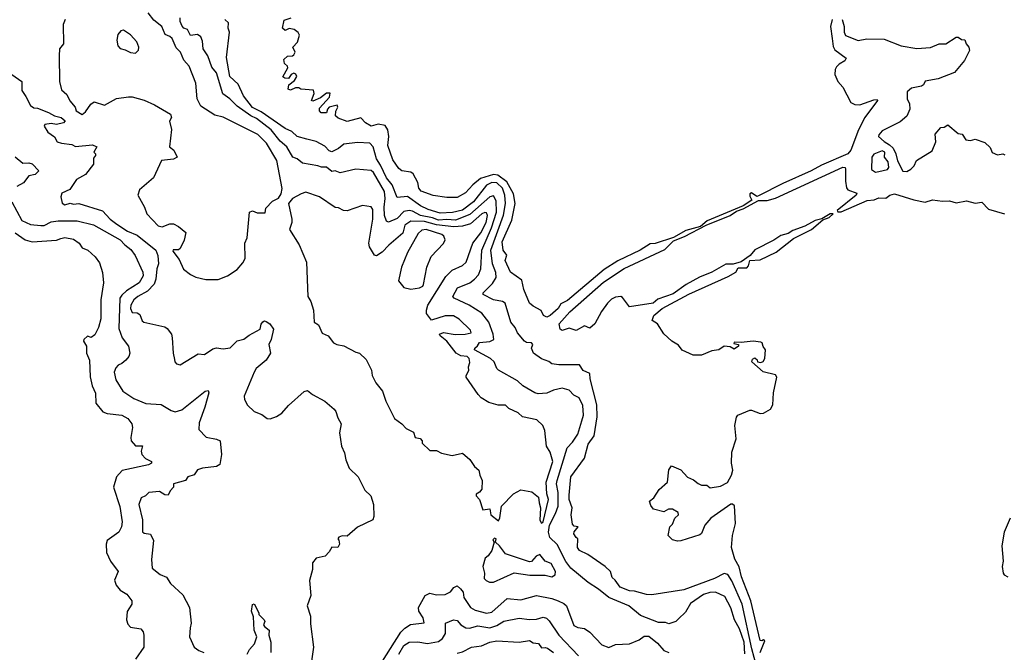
# Model space of a CAD drawing. Extents: x 1995148 to 2088947, y 769131 to 906009.
# Tile 11 of 256: x 2005962 to 2011684, y 774735 to 778415. Entities that reach past the tile are written whole.
import ezdxf

# ---------------------------------------------------------------- set-up
doc = ezdxf.new("R2010")
doc.units = 0

msp = doc.modelspace()

# ---------------------------------------------------------------- linework, layer by layer
at = {"layer": '0CON05XD'}
for points in [[(2006226.2, 778415), (2006214, 778386), (2006216.7, 778275), (2006193.8, 778245), (2006192, 778205), (2006193.8, 778055), (2006205, 778006.7), (2006235, 777980), (2006253, 777943), (2006283.3, 777905), (2006290, 777885), (2006325, 777863.3), (2006345, 777879.2), (2006375, 777923.1), (2006395, 777937.1), (2006455, 777917.5), (2006525, 777956.7), (2006595, 777966.7), (2006615, 777966.2), (2006685, 777946.2), (2006745, 777920), (2006837.5, 777865), (2006843.3, 777845), (2006833.3, 777825), (2006843.3, 777776.7), (2006832.9, 777675), (2006857.1, 777655), (2006877.5, 777615), (2006856.7, 777603.3), (2006786.7, 777595), (2006740, 777495), (2006657.5, 777425), (2006647.5, 777395), (2006686.7, 777325), (2006700, 777285), (2006765.9, 777215.9), (2006790.7, 777209.3), (2006835, 777228.1), (2006855, 777228.1), (2006885, 777212.5), (2006926.5, 777176.5), (2006917.2, 777132.8), (2006895, 777083.3), (2006885, 777076.2), (2006853.6, 777076.4), (2006852.3, 777067.7), (2006889.3, 777019.3), (2006913.9, 776963.9), (2006955, 776932.5), (2006985, 776917.5), (2007043.6, 776903.6), (2007115, 776903.3), (2007170, 776925), (2007225, 776962.5), (2007259.3, 777000.7), (2007272.5, 777025), (2007270, 777115), (2007283.3, 777145), (2007297.5, 777295), (2007315, 777303.3), (2007341.7, 777291.7), (2007388.3, 777291.7), (2007391.7, 777318.3), (2007430.7, 777359.3), (2007465, 777377.5), (2007481.7, 777401.7), (2007487, 777433), (2007455.6, 777595), (2007396.5, 777696.5), (2007346.4, 777746.3), (2007145, 777847.5), (2007095, 777859.2), (2007015, 777911.2), (2006994, 777955), (2006985.8, 778045), (2006946, 778145), (2006915, 778180), (2006897.1, 778225), (2006871.3, 778251.3), (2006847.1, 778305), (2006835, 778317.1), (2006808.1, 778328.1), (2006788.6, 778375), (2006741.5, 778411.5), (2006707.8, 778455)], [(2007694.3, 777564.3), (2007605, 777580), (2007575, 777605.7), (2007550, 777615), (2007514.6, 777675), (2007475, 777708.9), (2007422.5, 777775), (2007339, 777839), (2007305, 777854.7), (2007225, 777911.9), (2007183.5, 777955), (2007143, 777983), (2007106.1, 778105), (2007079.1, 778139.1), (2007055.3, 778205.3), (2007028.1, 778245), (2007025, 778290), (2007014.1, 778314.1), (2006995, 778328), (2006955, 778323.1), (2006937.4, 778357.4), (2006915, 778366), (2006906.6, 778376.6), (2006894.4, 778405), (2006894.2, 778425)], [(2010257.1, 774605), (2010215.8, 774755.8), (2010160.5, 775015), (2010100.1, 775150.1), (2010076.9, 775186.9), (2010055, 775194.3), (2010000, 775165), (2009821.8, 775098.2), (2009635, 775069.2), (2009605, 775071.4), (2009535, 775090.8), (2009505, 775092.9), (2009451.2, 775115), (2009423.3, 775155), (2009405, 775170), (2009396, 775205), (2009365, 775234.2), (2009264.2, 775304.2), (2009215, 775328), (2009203.1, 775345), (2009206, 775395), (2009195, 775402.5), (2009182.5, 775425), (2009184.3, 775435.7), (2009206.7, 775465), (2009185, 775468.8), (2009175, 775480), (2009166.7, 775535), (2009172.5, 775575), (2009155.6, 775625), (2009155, 775650), (2009165.8, 775755), (2009243.8, 775865), (2009265, 775946.2), (2009300, 775995), (2009318.1, 776105), (2009315.4, 776175.4), (2009276.9, 776325), (2009275, 776357.5), (2009236.2, 776375), (2009215, 776406.7), (2009095, 776407.1), (2009053.8, 776413.8), (2009037.5, 776427.5), (2008995, 776442.2), (2008948.8, 776475), (2008936.7, 776505), (2008943.3, 776525), (2008936.7, 776535), (2008907.7, 776537.7), (2008895.8, 776545.8), (2008855, 776593.3), (2008841.2, 776625), (2008816, 776655), (2008783.8, 776765), (2008767.5, 776775), (2008715, 776784.6), (2008655.9, 776815.9), (2008655, 776826.2), (2008709.5, 776880.5), (2008730.4, 776915), (2008728.2, 776945), (2008709.3, 776995), (2008699.1, 777075), (2008773.2, 777276.8), (2008785.3, 777345.3), (2008780.7, 777395), (2008767.3, 777435), (2008735, 777465.2), (2008705, 777467.8), (2008675, 777452.8), (2008599.6, 777355), (2008535, 777306.2), (2008476.9, 777293.1), (2008405, 777290), (2008335, 777310), (2008291.2, 777331.2), (2008215, 777386.5), (2008155, 777380), (2008126.2, 777455), (2008093.3, 777495), (2008059.3, 777569.3), (2008034.6, 777605), (2008016.9, 777675), (2007997.4, 777697.4), (2007925, 777701.1), (2007845, 777690.6), (2007813.9, 777666.1), (2007775, 777646.9), (2007761.1, 777651.1), (2007735, 777678.1), (2007685.4, 777705.4), (2007629.8, 777719.8), (2007575, 777735.7), (2007544.1, 777764.1), (2007505, 777782.5), (2007365, 777878), (2007315, 777904.6), (2007262.1, 777972.1), (2007230.6, 778040.6), (2007182.9, 778085), (2007164.4, 778195), (2007182, 778342), (2007172.9, 778365), (2007175.7, 778395.7), (2007153.8, 778415)], [(2009025, 776684.3), (2009006.2, 776695), (2008993, 776723), (2008945, 776748.8), (2008925, 776766.2), (2008892.2, 776845), (2008879.7, 776899.7), (2008815, 776946.2), (2008783.3, 777015), (2008792.5, 777045), (2008771.1, 777075), (2008765, 777122.5), (2008821.1, 777248.9), (2008841.8, 777345), (2008831.1, 777401.1), (2008792.1, 777472.1), (2008740.5, 777510.5), (2008715, 777514.6), (2008639.4, 777490.6), (2008595.4, 777454.6), (2008552.4, 777407.6), (2008505, 777380), (2008445, 777381.4), (2008365, 777392.9), (2008295, 777417.5), (2008282, 777435), (2008275, 777467.5), (2008248.7, 777518.7), (2008235, 777527.1), (2008183.3, 777535), (2008165, 777550), (2008130.7, 777599.3), (2008102, 777682), (2008106.5, 777735), (2008102.2, 777775), (2008085, 777798.6), (2008045, 777807.5), (2008005, 777796), (2007972.5, 777815), (2007945, 777843.3), (2007865, 777823.3), (2007812.3, 777842.3), (2007797.5, 777855), (2007798.3, 777881.7), (2007810, 777905), (2007807.5, 777917.5), (2007760, 777905), (2007750, 777895), (2007745, 777872.5), (2007713, 777873), (2007703.6, 777883.6), (2007705, 777900), (2007762.5, 777965), (2007767, 777987), (2007745, 777986.7), (2007709.7, 777960.3), (2007665, 777940), (2007657.5, 777945), (2007673.3, 777985), (2007670, 778005), (2007595, 778010), (2007585, 778017.5), (2007565, 778017.5), (2007535, 778003.8), (2007521.2, 778011.2), (2007526.7, 778035), (2007559.5, 778060.5), (2007572, 778085), (2007567.1, 778097.1), (2007555, 778103.8), (2007538.8, 778095), (2007525, 778072.5), (2007503.6, 778073.6), (2007491.7, 778081.7), (2007520, 778135), (2007517.5, 778145), (2007500.5, 778160.5), (2007497.5, 778182.5), (2007518.3, 778201.7), (2007546.4, 778203.6), (2007555, 778210), (2007562.5, 778225), (2007550, 778255), (2007576.1, 778283.9), (2007587.5, 778325), (2007580, 778340), (2007557, 778357), (2007527, 778363), (2007505, 778352.5), (2007490, 778365), (2007498.8, 778411.2), (2007540, 778425)], [(2010684.5, 778415), (2010674.4, 778375), (2010684.5, 778305), (2010689.5, 778259.5), (2010699.3, 778239.3), (2010765, 778190), (2010756.7, 778175), (2010723.7, 778156.3), (2010709.3, 778140.7), (2010701.4, 778125), (2010700, 778095), (2010717.1, 778055), (2010745, 778022), (2010792.7, 777932.7), (2010815, 777921.2), (2010845, 777920), (2010925, 777948.8), (2010945, 777950), (2010946.7, 777945), (2010874.3, 777845), (2010836.7, 777775), (2010792.2, 777655), (2010775.6, 777635), (2010620.9, 777569.1), (2010560.8, 777535), (2010397.7, 777462.3), (2010255, 777390), (2010245, 777386.7), (2010215, 777407.5), (2010205, 777402.5), (2010205, 777387.5), (2010217.5, 777365), (2010167.3, 777332.7), (2009957.5, 777245), (2009917.7, 777212.3), (2009832.4, 777187.6), (2009761.7, 777148.3), (2009655, 777112.3), (2009625, 777111.4), (2009568.6, 777075), (2009438.5, 777011.5), (2009358.3, 776961.7), (2009145, 776781.2), (2009107, 776763), (2009091.1, 776735), (2009045, 776693.3), (2009025, 776684.3)], [(2010742, 778415), (2010754, 778375), (2010752.6, 778342.6), (2010762, 778322), (2010835, 778293.1), (2010885, 778302.9), (2010985, 778301.9), (2011085, 778262), (2011175, 778246.2), (2011255, 778253.8), (2011305, 778273.3), (2011345, 778273.8), (2011405, 778312.5), (2011415, 778312.5), (2011435, 778300), (2011455, 778297.5), (2011462.5, 778275), (2011478.8, 778255), (2011482, 778235), (2011452.1, 778177.9), (2011395, 778106.7), (2011299.7, 778070.3), (2011225, 778056.2), (2011214.3, 778035.7), (2011202.5, 778027.5), (2011145, 778015.8), (2011120, 777995), (2011118.9, 777955), (2011133.1, 777925), (2011135.6, 777895), (2011117.4, 777852.6), (2011078.6, 777821.4), (2010975, 777769.2), (2010954, 777745), (2010953.8, 777735), (2010985, 777705.5), (2011017.4, 777687.4), (2011037.3, 777667.3), (2011053.6, 777635), (2011063.6, 777593.6), (2011095, 777533.1), (2011117.6, 777532.4), (2011141.2, 777545), (2011160, 777565), (2011174.4, 777595.6), (2011265, 777652.5), (2011286, 777705), (2011281.7, 777748.3), (2011315, 777787.5), (2011335, 777790), (2011355, 777802.5), (2011415, 777752.5), (2011438.3, 777748.3), (2011460, 777715), (2011487.3, 777712.7), (2011515, 777720), (2011571.2, 777701.2), (2011601.4, 777671.4), (2011612.5, 777642.5), (2011645, 777628.8), (2011675, 777634), (2011688, 777628)], [(2006635, 778220), (2006653, 778237), (2006653.3, 778255), (2006642.5, 778285), (2006605.8, 778325.8), (2006565, 778353.3), (2006549.3, 778350.7), (2006531.7, 778328.3), (2006526.2, 778295), (2006531.7, 778261.7), (2006545, 778247.5), (2006575, 778240), (2006605, 778223.8), (2006635, 778220)], [(2005916.1, 778096.1), (2005974, 778055), (2005973.6, 778003.6), (2005998.3, 777968.3), (2006023.8, 777915), (2006045, 777901.5), (2006065, 777899.5), (2006128.6, 777875), (2006164.7, 777854.7), (2006203.3, 777845), (2006225.9, 777825.9), (2006216.7, 777815), (2006175, 777805.5), (2006145, 777810.5), (2006107.5, 777805), (2006103.8, 777795), (2006125, 777761.2), (2006163.9, 777733.9), (2006180, 777705), (2006205, 777696), (2006265, 777688.8), (2006287, 777677), (2006385, 777687.1), (2006410, 777675), (2006393.3, 777645), (2006402.5, 777635), (2006402.5, 777625), (2006390.3, 777609.7), (2006390, 777575), (2006344, 777515), (2006291.1, 777485), (2006253, 777427), (2006206.7, 777405), (2006200, 777385), (2006208.3, 777348.3), (2006225, 777338.6), (2006255, 777347.5), (2006275, 777342.5), (2006305, 777345.8), (2006443.3, 777303.3), (2006487.5, 777255), (2006525.7, 777225), (2006587.5, 777185), (2006645, 777162.3), (2006753.8, 777073.8), (2006765, 777042.5), (2006767.7, 776995), (2006758.1, 776965), (2006753.9, 776906.1), (2006743.1, 776876.9), (2006704.7, 776835.3), (2006649.4, 776805), (2006625.6, 776785), (2006607.5, 776755), (2006606.5, 776735), (2006615, 776712.5), (2006645, 776709.4), (2006660.7, 776700.7), (2006673.2, 776663.2), (2006682.5, 776655), (2006805, 776628.8), (2006818.6, 776618.6), (2006843.8, 776585), (2006848.8, 776565), (2006853.8, 776475), (2006861.7, 776438.3), (2006863.3, 776425), (2006873.6, 776413.6), (2006895, 776407.5), (2006998.3, 776471.7), (2007035, 776468), (2007085, 776501.2), (2007106.4, 776506.4), (2007145, 776501.2), (2007184.2, 776505.8), (2007225, 776546.7), (2007265, 776556), (2007295, 776580), (2007360, 776615), (2007365.9, 776644.1), (2007375, 776657.5), (2007385, 776663.3), (2007395, 776660), (2007415.8, 776645.8), (2007436, 776615), (2007423.8, 776555), (2007408.8, 776525), (2007419.2, 776475), (2007393.8, 776435), (2007336.2, 776385), (2007324, 776365), (2007266.2, 776225), (2007268, 776205), (2007285, 776173.3), (2007325, 776136), (2007369.3, 776119.3), (2007400, 776095), (2007416.8, 776093.2), (2007453.9, 776106.1), (2007485, 776126.7), (2007525, 776171.2), (2007615, 776252.5), (2007635, 776257.5), (2007663.9, 776233.9), (2007735, 776196.2), (2007789.3, 776149.3), (2007800, 776135), (2007810.7, 776099.3), (2007830, 776065), (2007821.2, 776011.2), (2007831.2, 775935), (2007850, 775895), (2007856.7, 775855), (2007876.4, 775806.4), (2007928, 775755), (2007967.7, 775677.7), (2008002, 775645), (2008018, 775595), (2008020.6, 775525), (2008015, 775506.7), (2007925, 775462.5), (2007865, 775410), (2007835, 775412.5), (2007817.5, 775405), (2007810, 775395), (2007817, 775387), (2007820, 775365), (2007810, 775345), (2007775, 775347.5), (2007760.7, 775319.3), (2007736.4, 775293.6), (2007685, 775283.3), (2007663.3, 775255), (2007663, 775217), (2007647, 775153), (2007653.3, 775065), (2007632, 775005), (2007651.2, 774945), (2007651.2, 774901.2), (2007668.6, 774765), (2007646.2, 774605)], [(2010935, 777528.8), (2010955, 777532), (2011005, 777542.9), (2011012.5, 777555), (2011008.7, 777588.7), (2010988, 777615), (2010989.2, 777645), (2010975, 777651.1), (2010925, 777632.5), (2010914.4, 777615), (2010912.9, 777542.9), (2010935, 777528.8)], [(2005936.4, 777616.4), (2005980.6, 777580.6), (2006015, 777582.5), (2006035, 777575.8), (2006072.5, 777535), (2006052.5, 777515), (2006014.3, 777505.7), (2005984.5, 777465.5), (2005945, 777444.2)], [(2010176.9, 774726.9), (2010172, 774795), (2010145, 774872), (2010115.4, 774925), (2010094.3, 774994.3), (2010059.1, 775059.1), (2010005, 775085.5), (2009973.6, 775083.6), (2009935, 775070.9), (2009861.1, 775018.9), (2009830.3, 774969.7), (2009789.7, 774930.3), (2009775.6, 774914.4), (2009735, 774900), (2009715, 774909.2), (2009675, 774908), (2009569.7, 774949.7), (2009502.5, 775005), (2009386.5, 775055), (2009325, 775103.5), (2009265, 775140.6), (2009164.5, 775224.5), (2009135, 775264.2), (2009085, 775362.5), (2009042.5, 775402.5), (2009034.4, 775435), (2009040.7, 775475), (2009076.6, 775543.4), (2009090.3, 775585), (2009091.6, 775665), (2009081.9, 775715), (2009085.3, 775735), (2009144.5, 775925), (2009175, 775957.5), (2009205, 776004.2), (2009229.3, 776080.7), (2009238.5, 776115), (2009235, 776171.2), (2009214, 776215), (2009181.8, 776231.8), (2009155, 776260.8), (2009115, 776272.5), (2009065, 776260.8), (2009025, 776242.5), (2008975, 776238), (2008955, 776244.2), (2008885, 776285.8), (2008855, 776314), (2008745, 776377.1), (2008735, 776386.2), (2008720, 776425), (2008698.9, 776445), (2008605.6, 776495), (2008607.1, 776505), (2008623, 776517), (2008633.2, 776536.8), (2008695, 776543.3), (2008716.9, 776555), (2008714.4, 776585), (2008688.6, 776655), (2008646.9, 776706.9), (2008574.2, 776755), (2008486.7, 776795), (2008478.8, 776805), (2008505.8, 776855), (2008577.1, 776885), (2008605.6, 776905), (2008628.6, 776931.4), (2008642.7, 776965), (2008646.8, 777075), (2008703.5, 777205), (2008732.2, 777295), (2008730.3, 777360.3), (2008715, 777390.8), (2008695, 777384.4), (2008577.6, 777282.4), (2008495, 777249.4), (2008445, 777253.3), (2008395, 777248.6), (2008361.6, 777261.6), (2008291.5, 777275), (2008245, 777301.1), (2008225, 777304.1), (2008195, 777298.2), (2008155, 777258.5), (2008105, 777238), (2008093.4, 777243.4), (2008082.5, 777275), (2008079.3, 777325), (2008086.8, 777375), (2008081.2, 777415), (2008017.7, 777525), (2008005, 777537.5), (2007915, 777546), (2007825, 777524.2), (2007795, 777536.2), (2007775, 777532.5), (2007745, 777556.2), (2007715, 777556.7), (2007694.3, 777564.3)], [(2010265.4, 774735), (2010292, 774802), (2010285, 774807.5), (2010275, 774802), (2010264.5, 774804.5), (2010211.3, 775035), (2010157.5, 775175), (2010143.4, 775233.4), (2010118, 775278), (2010099.5, 775345), (2010104.3, 775415), (2010122, 775485), (2010116.9, 775586.9), (2010105, 775597.8), (2010095, 775597.5), (2009978.8, 775515), (2009944, 775475), (2009924.2, 775425.8), (2009915, 775418.8), (2009805, 775383.3), (2009785, 775381.2), (2009755, 775390), (2009730, 775415), (2009740, 775465), (2009755, 775480), (2009770, 775515), (2009790, 775535), (2009788.3, 775548.3), (2009755, 775567.5), (2009733, 775567), (2009705, 775552.5), (2009645, 775567.5), (2009629.3, 775589.3), (2009622.5, 775615), (2009646.4, 775633.6), (2009678.3, 775681.7), (2009727.5, 775725), (2009733.6, 775796.4), (2009750.7, 775819.3), (2009805, 775797.5), (2009843.6, 775753.6), (2009878.3, 775738.3), (2009905, 775717.5), (2009925, 775707.5), (2009955, 775707.5), (2009975, 775692.5), (2010035, 775702.5), (2010075, 775723.8), (2010099.2, 775765), (2010106.2, 775793.8), (2010099.5, 775835), (2010101.3, 775898.7), (2010126.6, 775976.6), (2010118.1, 776055), (2010127.3, 776102.7), (2010135.8, 776114.2), (2010205, 776142.9), (2010215, 776144.2), (2010265, 776124.5), (2010285, 776125.6), (2010325, 776150.4), (2010339.4, 776175), (2010342.4, 776245), (2010362.5, 776335), (2010355, 776348.8), (2010283, 776367), (2010217.5, 776425), (2010220.7, 776439.3), (2010235, 776447.5), (2010247, 776437), (2010250, 776425), (2010269.3, 776420.7), (2010283, 776427), (2010292.5, 776445), (2010296.7, 776495), (2010283, 776513), (2010277.5, 776535), (2010269.5, 776539.5), (2010225, 776544.2), (2010155, 776536.7), (2010115, 776540), (2010111.7, 776531.7), (2010140, 776525), (2010140, 776515), (2010115, 776497.5), (2010091.7, 776511.7), (2010056.2, 776516.2), (2010025, 776494), (2009985, 776488), (2009925, 776464), (2009875, 776463.8), (2009812.1, 776492.1), (2009791.1, 776521.1), (2009751.2, 776545), (2009705, 776586.7), (2009668.8, 776645), (2009637.5, 776665), (2009647.5, 776695), (2009696, 776735), (2009851.3, 776818.7), (2010079.9, 776920.1), (2010123.8, 776946.2), (2010138.1, 776971.9), (2010187.7, 776972.3), (2010197, 776983), (2010205.2, 777014.8), (2010265, 777017.1), (2010357.2, 777062.8), (2010458.6, 777141.4), (2010564, 777195), (2010630, 777250), (2010666.7, 777265), (2010690, 777285), (2010672.5, 777285), (2010622.7, 777257.3), (2010585, 777246.9), (2010525.4, 777214.6), (2010455, 777188.9), (2010428.6, 777171.4), (2010385, 777160.4), (2010345, 777131.8), (2010233.3, 777076.7), (2010207.6, 777042.4), (2010155, 777006.2), (2010108, 776992), (2010065, 776992.9), (2009985, 776946), (2009913.2, 776916.7), (2009836, 776875), (2009759.7, 776820.3), (2009670.6, 776789.4), (2009642.5, 776765), (2009505, 776744), (2009465, 776798), (2009455, 776804.2), (2009425, 776801.4), (2009401.1, 776788.9), (2009377.1, 776765), (2009342.2, 776717.8), (2009304, 776645), (2009275, 776621.2), (2009245, 776633.8), (2009195, 776606.7), (2009155, 776621.2), (2009115, 776607.5), (2009102.5, 776615), (2009098, 776645), (2009159.5, 776715), (2009355, 776887.2), (2009475, 776966.7), (2009711.3, 777078.7), (2009761.5, 777128.5), (2009824.5, 777154.5), (2009950.7, 777219.3), (2010090, 777275), (2010128.3, 777301.7), (2010166, 777315), (2010256.3, 777363.7), (2010306.5, 777363.5), (2010355, 777375.9), (2010745, 777556.7), (2010758.8, 777555), (2010761.9, 777545), (2010760.5, 777475), (2010766.1, 777436.1), (2010775, 777424.2), (2010826.7, 777405), (2010822.5, 777395), (2010712.5, 777305), (2010717, 777297), (2010735, 777296.7), (2010887.1, 777362.9), (2010926.9, 777366.9), (2010955, 777379.1), (2010995, 777377.3), (2011019.2, 777395), (2011045, 777402.7), (2011157.3, 777367.3), (2011225, 777354), (2011267.1, 777367.1), (2011325, 777358.8), (2011365, 777362), (2011405, 777350), (2011465, 777361.2), (2011515, 777347.5), (2011553, 777353), (2011591.7, 777311.7), (2011685, 777286)], [(2008995, 775487.1), (2009005, 775494.2), (2009035.4, 775625), (2009026.2, 775656.2), (2009022.1, 775725), (2009060.4, 775845), (2009045, 775900), (2009024.3, 775935), (2009013.3, 776025), (2009002.5, 776055), (2008968.2, 776088.2), (2008884.6, 776104.6), (2008858.1, 776128.1), (2008805, 776153.8), (2008785, 776173.3), (2008742.7, 776172.7), (2008688.3, 776188.3), (2008644.5, 776214.5), (2008626, 776235), (2008557.5, 776335), (2008556, 776345), (2008572, 776375), (2008570, 776395), (2008578.8, 776421.2), (2008573.3, 776445), (2008562.9, 776455), (2008525, 776458.9), (2008497.6, 776475), (2008444, 776544), (2008405.8, 776575), (2008401.2, 776585), (2008425.4, 776594.6), (2008493.4, 776583.4), (2008550, 776585), (2008585.8, 776594.2), (2008581.7, 776608.3), (2008515, 776672), (2008482.9, 776692.9), (2008435, 776692.7), (2008355, 776666.2), (2008326.2, 776705), (2008326.1, 776726.1), (2008334.3, 776755), (2008438.5, 776921.5), (2008475, 776957.1), (2008534.4, 776985.6), (2008555.8, 777005), (2008595.5, 777115), (2008642, 777175), (2008672.8, 777235), (2008679.7, 777275), (2008675, 777290.8), (2008665, 777293.5), (2008647.8, 777285), (2008581.7, 777228.3), (2008535.3, 777214.7), (2008485, 777210.2), (2008385, 777220.7), (2008315, 777241.1), (2008235, 777242), (2008200.8, 777219.2), (2008187.7, 777172.3), (2008107.1, 777102.9), (2008067.8, 777062.2), (2008035, 777040.8), (2008024.2, 777045), (2007994, 777094), (2007991.2, 777115), (2008014.5, 777255), (2008015, 777310), (2008005, 777326.7), (2007955, 777333.3), (2007865, 777303.3), (2007844.1, 777304.1), (2007815, 777320), (2007795, 777323.3), (2007705, 777384.3), (2007625, 777410.6), (2007597.4, 777402.6), (2007547.5, 777375), (2007523.3, 777345), (2007542.5, 777255), (2007542.5, 777235), (2007530, 777195), (2007585.9, 777105.9), (2007628.8, 777005), (2007635.6, 776805), (2007653.8, 776775), (2007668.8, 776725), (2007672.5, 776655), (2007699.2, 776639.2), (2007720.6, 776590.6), (2007753.8, 776575), (2007785.8, 776535.8), (2007805.8, 776525.8), (2007845, 776517.5), (2007915, 776480), (2007935.9, 776475.9), (2007975, 776437.5), (2008006.4, 776376.4), (2008010, 776345), (2008032.2, 776302.2), (2008070, 776255), (2008090, 776195), (2008140, 776095), (2008182.5, 776065), (2008207, 776037), (2008250, 776015), (2008260, 775985), (2008288.3, 775978.3), (2008300, 775965), (2008301.7, 775951.7), (2008345, 775910), (2008385, 775910), (2008413, 775893), (2008475, 775880), (2008535, 775893.8), (2008577.3, 775857.3), (2008605.7, 775815.7), (2008630, 775795), (2008635.5, 775765), (2008650, 775735), (2008646.7, 775685), (2008634, 775666), (2008614, 775655), (2008614, 775645), (2008633.6, 775623.6), (2008653.3, 775563.3), (2008695, 775570), (2008700, 775535), (2008745, 775500), (2008753, 775517), (2008762.5, 775585), (2008832.1, 775657.9), (2008875, 775680), (2008939.1, 775669.1), (2008976.8, 775636.8), (2008980.4, 775605), (2008988.8, 775575), (2008983.8, 775503.8), (2008995, 775487.1)], [(2005916.7, 777355), (2005975, 777247.1), (2006025, 777222.9), (2006085, 777217.1), (2006105, 777218.2), (2006145, 777239.1), (2006185, 777244), (2006295, 777243.9), (2006390.9, 777220.9), (2006545.2, 777135.2), (2006572.9, 777105), (2006608.5, 777078.5), (2006632.6, 777042.6), (2006676.6, 776946.6), (2006679.4, 776925), (2006655.7, 776885), (2006583, 776837), (2006555, 776812.9), (2006544.5, 776795), (2006538.7, 776618.7), (2006558, 776565), (2006594, 776515), (2006601.2, 776475), (2006596.2, 776455), (2006578.8, 776435), (2006555.5, 776414.5), (2006533.3, 776405), (2006520.3, 776389.7), (2006511.4, 776365), (2006520.3, 776320.3), (2006562, 776255), (2006625, 776210.8), (2006695, 776182.5), (2006785, 776177.5), (2006841.5, 776141.5), (2006865, 776134.3), (2006905, 776145.7), (2007040, 776255), (2007057.3, 776257.3), (2007061.2, 776245), (2007038.3, 776161.7), (2007005, 776070), (2007002, 776032), (2007045, 775986.7), (2007105.7, 775975.7), (2007126, 775965), (2007135.3, 775885), (2007125, 775827.1), (2007105, 775815.8), (2007025, 775806.7), (2006995, 775797.1), (2006975, 775768), (2006940, 775755), (2006925, 775734), (2006856.7, 775715), (2006856.7, 775695), (2006835.8, 775675), (2006825, 775650), (2006805, 775651.2), (2006775, 775670), (2006712.5, 775665), (2006692.5, 775645), (2006667, 775633), (2006653.8, 775595), (2006676, 775505), (2006676.4, 775436.4), (2006685, 775427.5), (2006721.7, 775421.7), (2006738.8, 775385), (2006727.1, 775275), (2006730.8, 775225), (2006778.5, 775188.5), (2006815, 775172.5), (2006837.5, 775135), (2006910.2, 775070.2), (2006948.1, 774995), (2006958.5, 774905), (2006952.6, 774877.4)], [(2008235, 776848), (2008285, 776854.3), (2008304, 776865), (2008308.9, 776875), (2008327.5, 776975), (2008353.6, 777036.4), (2008425, 777112), (2008434.2, 777135), (2008427.5, 777155), (2008415.8, 777165), (2008325, 777195.3), (2008299.1, 777190.9), (2008278, 777172), (2008215, 777061.2), (2008180, 776975), (2008164, 776895), (2008195, 776856.2), (2008235, 776848)], [(2005934.7, 777174.7), (2005993.8, 777135), (2006035, 777122.2), (2006175, 777131.4), (2006201.2, 777141.2), (2006225, 777146.9), (2006275, 777138.8), (2006306.7, 777115), (2006325, 777087.5), (2006357.5, 777075), (2006400, 777035), (2006425, 777000), (2006442.5, 776945), (2006448.8, 776885), (2006434.3, 776785), (2006434, 776675), (2006419.2, 776625), (2006397.9, 776582.1), (2006377, 776567), (2006355, 776573.3), (2006334.2, 776555), (2006332.5, 776545), (2006350.8, 776515), (2006350, 776475), (2006367.5, 776435), (2006372.1, 776337.9), (2006383.1, 776285), (2006403.2, 776243.2), (2006404.5, 776184.5), (2006445, 776134), (2006470, 776125), (2006555, 776114.3), (2006591.2, 776095), (2006613.3, 776065), (2006617, 776043), (2006607.5, 775985), (2006610, 775965), (2006635, 775936.7), (2006676.4, 775936.4), (2006668, 775905), (2006672, 775885), (2006693.2, 775863.2), (2006727.5, 775845), (2006727.5, 775835), (2006710, 775825), (2006558, 775792), (2006524.4, 775755.6), (2006507.5, 775695), (2006543.1, 775583.1), (2006556.7, 775495), (2006554.5, 775465.5), (2006538.6, 775435), (2006471.1, 775385), (2006463.6, 775365), (2006466.7, 775316.7), (2006488.9, 775265), (2006534, 775205), (2006513.1, 775155), (2006521.9, 775125), (2006545, 775097.5), (2006585, 775073.8), (2006613.8, 775035), (2006613.3, 775015), (2006587, 774973), (2006583.3, 774925), (2006589.7, 774899.7), (2006605, 774881.2), (2006665, 774872.5), (2006680, 774855), (2006683.3, 774835), (2006683.8, 774765), (2006635, 774696.2)], [(2011717.8, 775515), (2011683.8, 775435), (2011670.4, 775355), (2011676.9, 775265), (2011671.2, 775235), (2011676.7, 775195), (2011682.5, 775185), (2011705, 775173.8)], [(2008692.3, 775142.3), (2008715, 775144), (2008835, 775197.5), (2008926.1, 775183.9), (2009015, 775184.2), (2009055, 775174), (2009073.8, 775185), (2009075.7, 775205), (2009051.2, 775251.2), (2009015.9, 775265.9), (2008985, 775303.3), (2008962.5, 775295), (2008935.9, 775264.1), (2008925, 775261.2), (2008785, 775307.5), (2008750, 775355), (2008727.5, 775375), (2008730, 775395), (2008720.7, 775399.3), (2008710.7, 775389.3), (2008720, 775375), (2008705, 775327.5), (2008685, 775296.7), (2008667.5, 775282.5), (2008653.3, 775235), (2008663.3, 775195), (2008661.2, 775165), (2008672.1, 775152.1), (2008692.3, 775142.3)], [(2008033.9, 774626.1), (2008177.2, 774852.8), (2008199.4, 774875), (2008233.8, 774896.2), (2008312.5, 774907.5), (2008307.5, 774935), (2008282, 774975), (2008280, 774995), (2008319.2, 775065), (2008345, 775078.6), (2008385, 775070), (2008435, 775071.9), (2008465, 775088), (2008485, 775112), (2008505, 775121.2), (2008523.8, 775105), (2008540, 775085), (2008543.3, 775055), (2008582.5, 774995), (2008609.8, 774979.8), (2008675, 774963.5), (2008705, 774968.1), (2008795, 775048.1), (2008875, 775040.6), (2008965, 775065.6), (2009055, 775048.8), (2009092, 775035), (2009125, 775019.1), (2009139.1, 775005), (2009181.7, 774891.7), (2009205, 774880), (2009245, 774874.2), (2009275, 774852.9), (2009345, 774778), (2009385, 774762.5), (2009425, 774780), (2009505.6, 774784.4), (2009561.2, 774808.8), (2009590.8, 774829.2), (2009618.9, 774828.9), (2009669.4, 774789.4), (2009705, 774746.7), (2009735, 774733.3)], [(2007284.2, 774725), (2007297.7, 774752.3), (2007326.7, 774785), (2007339.4, 774825), (2007324.5, 774865), (2007320.7, 774940.7), (2007308.8, 774975), (2007315, 775012.5), (2007325, 775017.5), (2007352.5, 774965), (2007352.5, 774955), (2007383.3, 774925), (2007386, 774915), (2007378.8, 774895), (2007383.8, 774885), (2007412, 774865), (2007410, 774835), (2007422.2, 774795), (2007420.8, 774735)], [(2008166.2, 774725), (2008195, 774774.5), (2008225, 774794.5), (2008275, 774795.4), (2008332.6, 774787.4), (2008395, 774798.7), (2008418.8, 774815), (2008435.9, 774844.1), (2008436, 774905), (2008483.9, 774923.9), (2008505, 774920), (2008525, 774894.3), (2008555, 774876.9), (2008575, 774875.6), (2008625, 774889.5), (2008695, 774877.7), (2008735, 774890.9), (2008775, 774916.9), (2008865, 774934.5), (2008925, 774925.7), (2008965, 774927.8), (2009005, 774938.9), (2009023.8, 774933.8), (2009039.3, 774919.3), (2009094.5, 774834.5), (2009209.2, 774715)], [(2006952.6, 774877.4), (2006948.9, 774825), (2006975.8, 774765.8), (2007002.5, 774745), (2007032.5, 774735)], [(2008505, 774730), (2008535, 774737.5), (2008587.5, 774765), (2008645, 774772.9), (2008694.2, 774794.2), (2008735, 774802.9), (2008865, 774794.3), (2008925, 774804.3), (2008945, 774790.6), (2008976.1, 774786.1), (2008995, 774762), (2009015, 774764.2), (2009028.7, 774758.7), (2009065, 774734.3)]]:
    msp.add_lwpolyline(points, dxfattribs=at)

doc.saveas('drawing.dxf')
